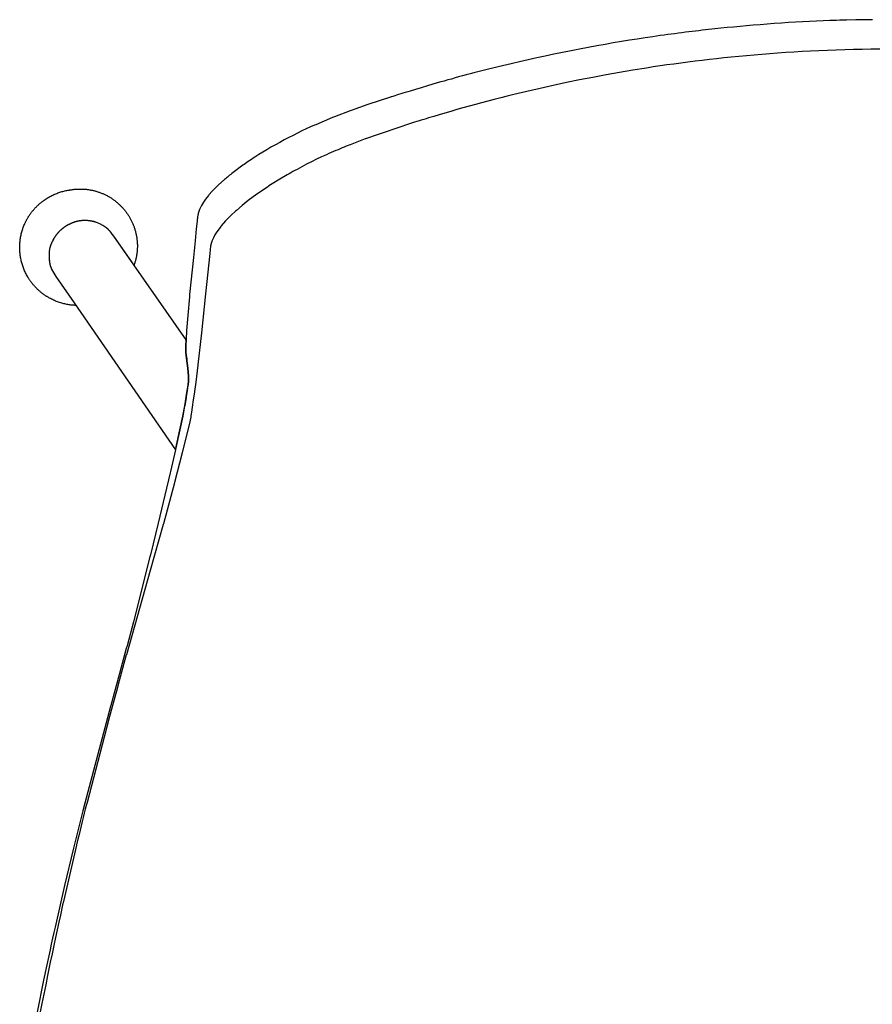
# Model space of a CAD drawing. Header units: metres. Extents: x -0.236 to 0.236, y -0.247 to 0.247.
# Tile 2 of 3: x -0.221 to -0.004, y -0.004 to 0.247. Entities that reach past the tile are written whole.
import ezdxf

# ---------------------------------------------------------------- set-up
doc = ezdxf.new("R2010")
doc.units = ezdxf.units.M
doc.header["$MEASUREMENT"] = 0
doc.layers.get('0').update_dxf_attribs({"true_color": 0x000000})

# ---------------------------------------------------------------- blocks, each defined once
blk = doc.blocks.new('73130027-b527-4be1-b67b-040a255211cd')
for p, q in [((-0.19201, 0.18426), (-0.19711, 0.19159)), ((-0.20726, 0.17467), (-0.2068, 0.17401))]:
    blk.add_line(p, q)
for points in [[(-0.00434, 0.24662, 0), (-0.00571, 0.24661, 0), (-0.00714, 0.24658, 0), (-0.00863, 0.24656, 0), (-0.01099, 0.24651, 0), (-0.01264, 0.24647, 0), (-0.01348, 0.24645, 0), (-0.01518, 0.2464, 0), (-0.01689, 0.24633, 0), (-0.01862, 0.24626, 0), (-0.02037, 0.24618, 0), (-0.02213, 0.24609, 0), (-0.02391, 0.24599, 0), (-0.02571, 0.24588, 0), (-0.02752, 0.24575, 0), (-0.02935, 0.24562, 0), (-0.03115, 0.24549, 0), (-0.03292, 0.24535, 0), (-0.03466, 0.2452, 0), (-0.03636, 0.24506, 0), (-0.03804, 0.24491, 0), (-0.03968, 0.24476, 0), (-0.0413, 0.24461, 0), (-0.04288, 0.24445, 0), (-0.04444, 0.24429, 0), (-0.04522, 0.2442, 0), (-0.04602, 0.24411, 0), (-0.04683, 0.24402, 0), (-0.04765, 0.24393, 0), (-0.04848, 0.24383, 0), (-0.04932, 0.24373, 0), (-0.05017, 0.24363, 0), (-0.05103, 0.24352, 0), (-0.0519, 0.24342, 0), (-0.05279, 0.2433, 0), (-0.05368, 0.24319, 0), (-0.05458, 0.24307, 0), (-0.05549, 0.24295, 0), (-0.05642, 0.24283, 0), (-0.05735, 0.2427, 0), (-0.0583, 0.24257, 0), (-0.05925, 0.24244, 0), (-0.06021, 0.2423, 0), (-0.06216, 0.24202, 0), (-0.06414, 0.24171, 0), (-0.06615, 0.2414, 0), (-0.06818, 0.24107, 0), (-0.07025, 0.24072, 0), (-0.07234, 0.24035, 0), (-0.07446, 0.23997, 0), (-0.07661, 0.23958, 0), (-0.07879, 0.23917, 0), (-0.08097, 0.23874, 0), (-0.08315, 0.2383, 0), (-0.08533, 0.23786, 0), (-0.08751, 0.23739, 0), (-0.08969, 0.23692, 0), (-0.09187, 0.23644, 0), (-0.09405, 0.23594, 0), (-0.09622, 0.23543, 0), (-0.0984, 0.23491, 0), (-0.09947, 0.23465, 0), (-0.10053, 0.23439, 0), (-0.10158, 0.23413, 0), (-0.10262, 0.23387, 0), (-0.10364, 0.23361, 0), (-0.10465, 0.23335, 0), (-0.10565, 0.23309, 0), (-0.10664, 0.23284, 0), (-0.10761, 0.23258, 0), (-0.10858, 0.23232, 0), (-0.10953, 0.23207, 0), (-0.11046, 0.23181, 0), (-0.11139, 0.23155, 0), (-0.1123, 0.2313, 0), (-0.11321, 0.23104, 0), (-0.1141, 0.23079, 0), (-0.11497, 0.23054, 0), (-0.11748, 0.2298, 0), (-0.11903, 0.22934, 0), (-0.12049, 0.22891, 0), (-0.12184, 0.2285, 0), (-0.12248, 0.22831, 0), (-0.12309, 0.22812, 0), (-0.12368, 0.22794, 0), (-0.12424, 0.22777, 0), (-0.12478, 0.2276, 0), (-0.12529, 0.22744, 0), (-0.12578, 0.22728, 0), (-0.12625, 0.22713, 0), (-0.12669, 0.22699, 0), (-0.12679, 0.22696, 0), (-0.12684, 0.22694, 0), (-0.13257, 0.22506, 0), (-0.13681, 0.22356, 0), (-0.13706, 0.22347, 0), (-0.14108, 0.22194, 0), (-0.14158, 0.22174, 0), (-0.14586, 0.21994, 0), (-0.14612, 0.21983, 0), (-0.14718, 0.21936, 0), (-0.14827, 0.21886, 0), (-0.14936, 0.21834, 0), (-0.15047, 0.2178, 0), (-0.15159, 0.21723, 0), (-0.15272, 0.21665, 0), (-0.15385, 0.21606, 0), (-0.15498, 0.21545, 0), (-0.15611, 0.21483, 0), (-0.15722, 0.2142, 0), (-0.15829, 0.21358, 0), (-0.15933, 0.21295, 0), (-0.16034, 0.21232, 0), (-0.16083, 0.212, 0), (-0.1613, 0.2117, 0), (-0.16175, 0.2114, 0), (-0.16219, 0.21111, 0), (-0.1626, 0.21084, 0), (-0.163, 0.21057, 0), (-0.16337, 0.21032, 0), (-0.16373, 0.21007, 0), (-0.16407, 0.20984, 0), (-0.16439, 0.20961, 0), (-0.16685, 0.20778, 0), (-0.16715, 0.20755, 0), (-0.16745, 0.20731, 0), (-0.16774, 0.20708, 0), (-0.16802, 0.20686, 0), (-0.16829, 0.20664, 0), (-0.16855, 0.20642, 0), (-0.1688, 0.20621, 0), (-0.16905, 0.206, 0), (-0.16928, 0.20579, 0), (-0.16939, 0.20569, 0), (-0.1695, 0.2056, 0), (-0.17089, 0.2043, 0), (-0.17106, 0.20414, 0), (-0.17214, 0.20303, 0), (-0.17299, 0.20207, 0), (-0.17309, 0.20196, 0), (-0.17382, 0.20103, 0), (-0.17436, 0.20025, 0), (-0.17489, 0.19936, 0), (-0.17535, 0.19838, 0), (-0.17545, 0.19813, 0), (-0.17555, 0.19788, 0), (-0.17563, 0.19764, 0), (-0.17569, 0.1974, 0), (-0.17575, 0.19717, 0), (-0.1758, 0.19696, 0), (-0.17583, 0.19677, 0), (-0.17587, 0.1966, 0), (-0.17589, 0.19645, 0), (-0.1759, 0.19638, 0), (-0.17591, 0.19629, 0), (-0.17593, 0.19608, 0), (-0.17595, 0.19586, 0), (-0.17598, 0.19563, 0), (-0.176, 0.19538, 0), (-0.1762, 0.19343, 0), (-0.17652, 0.1904, 0), (-0.17695, 0.18616, 0), (-0.17789, 0.17675, 0), (-0.17795, 0.17618, 0), (-0.17839, 0.17148, 0), (-0.17868, 0.16764, 0), (-0.17869, 0.16758, 0), (-0.1788, 0.16547, 0), (-0.1788, 0.16542, 0), (-0.17885, 0.16377, 0), (-0.17885, 0.16368, 0), (-0.17883, 0.16221, 0), (-0.17883, 0.16218, 0), (-0.17877, 0.1613, 0), (-0.17877, 0.16125, 0), (-0.17872, 0.16092, 0), (-0.17863, 0.16033, 0), (-0.17858, 0.15997, 0), (-0.17857, 0.15993, 0), (-0.17843, 0.15877, 0), (-0.17842, 0.1587, 0), (-0.17827, 0.15713, 0), (-0.17826, 0.15704, 0), (-0.17818, 0.1561, 0), (-0.17818, 0.15605, 0), (-0.17817, 0.15559, 0), (-0.17817, 0.15557, 0), (-0.17819, 0.15485, 0), (-0.1783, 0.15376, 0), (-0.17831, 0.15369, 0), (-0.17848, 0.15241, 0), (-0.1785, 0.15231, 0), (-0.17875, 0.15073, 0), (-0.17877, 0.15061, 0), (-0.17915, 0.14852, 0), (-0.17917, 0.14838, 0), (-0.17965, 0.14593, 0), (-0.17965, 0.14589, 0), (-0.18038, 0.14237, 0), (-0.18145, 0.13742, 0), (-0.18148, 0.13728, 0), (-0.18273, 0.13181, 0), (-0.1828, 0.13149, 0), (-0.18416, 0.12574, 0), (-0.18588, 0.11865, 0), (-0.18786, 0.11062, 0), (-0.18798, 0.11015, 0), (-0.19001, 0.1021, 0), (-0.19013, 0.10163, 0), (-0.19218, 0.09363, 0), (-0.1938, 0.08751, 0), (-0.194, 0.08678, 0), (-0.19573, 0.08044, 0), (-0.19792, 0.07234, 0), (-0.19798, 0.0721, 0), (-0.20452, 0.04749, 0), (-0.20503, 0.04554, 0), (-0.20741, 0.03609, 0), (-0.20969, 0.02654, 0), (-0.21208, 0.01601, 0), (-0.2124, 0.0146, 0), (-0.21272, 0.01316, 0), (-0.21304, 0.0117, 0), (-0.21336, 0.01022, 0), (-0.21368, 0.00872, 0), (-0.21401, 0.00719, 0), (-0.21433, 0.00565, 0), (-0.21466, 0.00408, 0), (-0.21499, 0.00249, 0), (-0.21825, -0.01378, 0)], [(-0.0025, 0.23912, 0), (-0.00476, 0.2391, 0), (-0.007, 0.23907, 0), (-0.00923, 0.23902, 0), (-0.01144, 0.23897, 0), (-0.01363, 0.2389, 0), (-0.01581, 0.23882, 0), (-0.01797, 0.23873, 0), (-0.02011, 0.23863, 0), (-0.02223, 0.23851, 0), (-0.02434, 0.23838, 0), (-0.02642, 0.23825, 0), (-0.02847, 0.23811, 0), (-0.0305, 0.23796, 0), (-0.0325, 0.2378, 0), (-0.03448, 0.23764, 0), (-0.03643, 0.23747, 0), (-0.03835, 0.23729, 0), (-0.04026, 0.2371, 0), (-0.04213, 0.23691, 0), (-0.04398, 0.23671, 0), (-0.04583, 0.2365, 0), (-0.04765, 0.23628, 0), (-0.04947, 0.23606, 0), (-0.05127, 0.23583, 0), (-0.05306, 0.2356, 0), (-0.05483, 0.23536, 0), (-0.0566, 0.23511, 0), (-0.05835, 0.23486, 0), (-0.06009, 0.2346, 0), (-0.06181, 0.23433, 0), (-0.06525, 0.23378, 0), (-0.06867, 0.2332, 0), (-0.07207, 0.2326, 0), (-0.07545, 0.23197, 0), (-0.07881, 0.23131, 0), (-0.08216, 0.23062, 0), (-0.08551, 0.22991, 0), (-0.08886, 0.22916, 0), (-0.0922, 0.22839, 0), (-0.09554, 0.22758, 0), (-0.0972, 0.22717, 0), (-0.09884, 0.22676, 0), (-0.10048, 0.22634, 0), (-0.10209, 0.22592, 0), (-0.1037, 0.2255, 0), (-0.10529, 0.22507, 0), (-0.10687, 0.22463, 0), (-0.10844, 0.2242, 0), (-0.10999, 0.22376, 0), (-0.11153, 0.22331, 0), (-0.11303, 0.22287, 0), (-0.11448, 0.22245, 0), (-0.11585, 0.22204, 0), (-0.11717, 0.22164, 0), (-0.1178, 0.22145, 0), (-0.11842, 0.22126, 0), (-0.11902, 0.22108, 0), (-0.1196, 0.2209, 0), (-0.12017, 0.22072, 0), (-0.12073, 0.22054, 0), (-0.12127, 0.22037, 0), (-0.12179, 0.22021, 0), (-0.1223, 0.22005, 0), (-0.12279, 0.21989, 0), (-0.12326, 0.21973, 0), (-0.12372, 0.21958, 0), (-0.12394, 0.21951, 0), (-0.12997, 0.21748, 0), (-0.13, 0.21747, 0), (-0.13317, 0.21634, 0), (-0.13326, 0.21631, 0), (-0.13709, 0.21486, 0), (-0.13719, 0.21481, 0), (-0.13764, 0.21464, 0), (-0.13811, 0.21445, 0), (-0.13859, 0.21425, 0), (-0.1391, 0.21404, 0), (-0.13962, 0.21382, 0), (-0.14016, 0.21359, 0), (-0.14072, 0.21335, 0), (-0.1413, 0.21311, 0), (-0.1419, 0.21285, 0), (-0.14252, 0.21258, 0), (-0.14314, 0.2123, 0), (-0.14439, 0.21173, 0), (-0.14565, 0.21114, 0), (-0.1469, 0.21052, 0), (-0.14816, 0.20988, 0), (-0.14879, 0.20955, 0), (-0.14941, 0.20922, 0), (-0.15001, 0.2089, 0), (-0.15058, 0.20859, 0), (-0.15113, 0.20829, 0), (-0.15166, 0.208, 0), (-0.15216, 0.20772, 0), (-0.15263, 0.20745, 0), (-0.15309, 0.2072, 0), (-0.15352, 0.20695, 0), (-0.15392, 0.20671, 0), (-0.15411, 0.2066, 0), (-0.15773, 0.20436, 0), (-0.15788, 0.20425, 0), (-0.16081, 0.20226, 0), (-0.163, 0.20064, 0), (-0.16456, 0.19939, 0), (-0.166, 0.19817, 0), (-0.16627, 0.19792, 0), (-0.16731, 0.19696, 0), (-0.16783, 0.19644, 0), (-0.16861, 0.19565, 0), (-0.16874, 0.19552, 0), (-0.16988, 0.1942, 0), (-0.17, 0.19406, 0), (-0.17092, 0.1928, 0), (-0.17098, 0.19271, 0), (-0.17146, 0.19194, 0), (-0.1715, 0.19187, 0), (-0.17182, 0.19125, 0), (-0.17184, 0.19121, 0), (-0.17222, 0.19032, 0), (-0.17226, 0.19022, 0), (-0.17234, 0.18999, 0), (-0.17247, 0.18952, 0), (-0.17253, 0.18928, 0), (-0.17257, 0.18905, 0), (-0.17269, 0.18818, 0), (-0.17279, 0.18719, 0), (-0.17384, 0.17698, 0), (-0.17489, 0.16705, 0), (-0.17581, 0.15889, 0), (-0.17581, 0.15886, 0), (-0.17634, 0.15451, 0), (-0.17634, 0.15448, 0), (-0.17658, 0.15273, 0), (-0.17658, 0.15271, 0), (-0.17677, 0.15148, 0), (-0.17677, 0.15146, 0), (-0.17698, 0.14997, 0), (-0.17721, 0.14816, 0), (-0.17738, 0.14691, 0), (-0.17756, 0.14592, 0), (-0.17761, 0.14568, 0), (-0.17762, 0.14561, 0), (-0.17804, 0.14368, 0), (-0.17805, 0.14363, 0), (-0.17865, 0.14107, 0), (-0.17866, 0.14103, 0), (-0.17977, 0.13654, 0), (-0.17978, 0.1365, 0), (-0.18174, 0.12896, 0), (-0.18176, 0.12891, 0), (-0.18457, 0.1185, 0), (-0.18461, 0.11836, 0), (-0.18788, 0.10662, 0), (-0.19397, 0.08523, 0), (-0.19398, 0.08519, 0), (-0.19615, 0.07731, 0), (-0.19626, 0.07691, 0), (-0.19849, 0.0686, 0), (-0.19851, 0.06851, 0), (-0.20396, 0.04769, 0), (-0.20415, 0.04695, 0), (-0.20441, 0.04595, 0), (-0.20467, 0.04493, 0), (-0.20493, 0.04388, 0), (-0.20519, 0.04282, 0), (-0.20546, 0.04174, 0), (-0.20573, 0.04063, 0), (-0.206, 0.03951, 0), (-0.20628, 0.03837, 0), (-0.20663, 0.03691, 0), (-0.20664, 0.03684, 0), (-0.20997, 0.02247, 0), (-0.21016, 0.02164, 0), (-0.21035, 0.02079, 0), (-0.21054, 0.01992, 0), (-0.21074, 0.01904, 0), (-0.21114, 0.01722, 0), (-0.21155, 0.01533, 0), (-0.21197, 0.01337, 0), (-0.2124, 0.01134, 0), (-0.21284, 0.00924, 0), (-0.21329, 0.00707, 0), (-0.21399, 0.00368, 0), (-0.21447, 0.00134, 0), (-0.21542, -0.0034, 0), (-0.21635, -0.00815, 0)], [(-0.2068, 0.174, 0), (-0.20681, 0.174, 0), (-0.20682, 0.17401, 0), (-0.20688, 0.17401, 0), (-0.20701, 0.17401, 0), (-0.20727, 0.17403, 0), (-0.20752, 0.17405, 0), (-0.20778, 0.17407, 0), (-0.20804, 0.1741, 0), (-0.2083, 0.17413, 0), (-0.20856, 0.17417, 0), (-0.20882, 0.17421, 0), (-0.20908, 0.17426, 0), (-0.20935, 0.17431, 0), (-0.20961, 0.17437, 0), (-0.20987, 0.17443, 0), (-0.21014, 0.1745, 0), (-0.2104, 0.17457, 0), (-0.21066, 0.17465, 0), (-0.21092, 0.17473, 0), (-0.21119, 0.17482, 0), (-0.21145, 0.17492, 0), (-0.21171, 0.17502, 0), (-0.21197, 0.17512, 0), (-0.21223, 0.17523, 0), (-0.21249, 0.17535, 0), (-0.21274, 0.17547, 0), (-0.213, 0.17559, 0), (-0.21325, 0.17573, 0), (-0.2135, 0.17586, 0), (-0.21363, 0.17593, 0), (-0.21375, 0.176, 0), (-0.21387, 0.17608, 0), (-0.214, 0.17615, 0), (-0.21412, 0.17623, 0), (-0.21424, 0.1763, 0), (-0.21436, 0.17638, 0), (-0.21448, 0.17646, 0), (-0.2146, 0.17654, 0), (-0.21472, 0.17662, 0), (-0.21484, 0.17671, 0), (-0.21496, 0.17679, 0), (-0.21508, 0.17688, 0), (-0.21519, 0.17696, 0), (-0.21531, 0.17705, 0), (-0.21542, 0.17714, 0), (-0.21554, 0.17723, 0), (-0.21565, 0.17732, 0), (-0.21576, 0.17741, 0), (-0.21587, 0.17751, 0), (-0.21598, 0.1776, 0), (-0.21609, 0.1777, 0), (-0.2162, 0.17779, 0), (-0.21631, 0.17789, 0), (-0.21642, 0.17799, 0), (-0.21652, 0.17809, 0), (-0.21663, 0.17819, 0), (-0.21673, 0.17829, 0), (-0.21683, 0.1784, 0), (-0.21693, 0.1785, 0), (-0.21703, 0.17861, 0), (-0.21713, 0.17871, 0), (-0.21723, 0.17882, 0), (-0.21733, 0.17893, 0), (-0.21743, 0.17904, 0), (-0.21752, 0.17915, 0), (-0.21762, 0.17926, 0), (-0.21771, 0.17937, 0), (-0.2178, 0.17948, 0), (-0.21789, 0.17959, 0), (-0.21798, 0.17971, 0), (-0.21807, 0.17982, 0), (-0.21816, 0.17994, 0), (-0.21824, 0.18006, 0), (-0.21833, 0.18017, 0), (-0.21841, 0.18029, 0), (-0.21849, 0.18041, 0), (-0.21857, 0.18053, 0), (-0.21865, 0.18065, 0), (-0.21873, 0.18077, 0), (-0.21881, 0.18089, 0), (-0.21888, 0.18101, 0), (-0.21896, 0.18113, 0), (-0.21903, 0.18126, 0), (-0.21917, 0.18151, 0), (-0.21931, 0.18175, 0), (-0.21944, 0.18201, 0), (-0.21957, 0.18226, 0), (-0.21969, 0.18251, 0), (-0.21981, 0.18277, 0), (-0.21992, 0.18303, 0), (-0.22003, 0.18329, 0), (-0.22013, 0.18354, 0), (-0.22022, 0.1838, 0), (-0.22031, 0.18407, 0), (-0.2204, 0.18433, 0), (-0.22048, 0.18459, 0), (-0.22055, 0.18485, 0), (-0.22062, 0.18511, 0), (-0.22068, 0.18537, 0), (-0.22074, 0.18563, 0), (-0.2208, 0.18589, 0), (-0.22084, 0.18615, 0), (-0.22089, 0.18641, 0), (-0.22093, 0.18667, 0), (-0.22096, 0.18693, 0), (-0.22099, 0.18719, 0), (-0.22102, 0.18744, 0), (-0.22104, 0.1877, 0), (-0.22105, 0.18795, 0), (-0.22106, 0.1882, 0), (-0.22107, 0.18846, 0), (-0.22107, 0.18872, 0), (-0.22107, 0.18898, 0), (-0.22106, 0.18924, 0), (-0.22105, 0.1895, 0), (-0.22104, 0.18976, 0), (-0.22102, 0.19002, 0), (-0.22099, 0.19029, 0), (-0.22096, 0.19056, 0), (-0.22092, 0.19082, 0), (-0.22088, 0.19109, 0), (-0.22084, 0.19136, 0), (-0.22079, 0.19163, 0), (-0.22073, 0.1919, 0), (-0.22067, 0.19216, 0), (-0.2206, 0.19243, 0), (-0.22053, 0.1927, 0), (-0.22045, 0.19297, 0), (-0.22037, 0.19324, 0), (-0.22028, 0.1935, 0), (-0.22019, 0.19377, 0), (-0.22009, 0.19404, 0), (-0.21998, 0.1943, 0), (-0.21987, 0.19456, 0), (-0.21976, 0.19483, 0), (-0.2197, 0.19496, 0), (-0.21964, 0.19508, 0), (-0.21957, 0.19521, 0), (-0.21951, 0.19534, 0), (-0.21944, 0.19547, 0), (-0.21938, 0.1956, 0), (-0.21931, 0.19573, 0), (-0.21924, 0.19585, 0), (-0.21917, 0.19598, 0), (-0.2191, 0.1961, 0), (-0.21903, 0.19623, 0), (-0.21895, 0.19635, 0), (-0.21888, 0.19648, 0), (-0.2188, 0.1966, 0), (-0.21872, 0.19672, 0), (-0.21864, 0.19684, 0), (-0.21856, 0.19697, 0), (-0.21848, 0.19709, 0), (-0.2184, 0.1972, 0), (-0.21831, 0.19732, 0), (-0.21823, 0.19744, 0), (-0.21814, 0.19756, 0), (-0.21805, 0.19767, 0), (-0.21796, 0.19779, 0), (-0.21787, 0.1979, 0), (-0.21778, 0.19802, 0), (-0.21769, 0.19813, 0), (-0.2176, 0.19824, 0), (-0.2175, 0.19835, 0), (-0.21741, 0.19846, 0), (-0.21731, 0.19857, 0), (-0.21721, 0.19868, 0), (-0.21711, 0.19879, 0), (-0.21702, 0.19889, 0), (-0.21691, 0.199, 0), (-0.21681, 0.1991, 0), (-0.21671, 0.1992, 0), (-0.21661, 0.19931, 0), (-0.2165, 0.19941, 0), (-0.2164, 0.19951, 0), (-0.21629, 0.1996, 0), (-0.21618, 0.1997, 0), (-0.21607, 0.1998, 0), (-0.21597, 0.19989, 0), (-0.21586, 0.19999, 0), (-0.21574, 0.20008, 0), (-0.21563, 0.20017, 0), (-0.21552, 0.20026, 0), (-0.21541, 0.20035, 0), (-0.21529, 0.20044, 0), (-0.21518, 0.20052, 0), (-0.21506, 0.20061, 0), (-0.21495, 0.20069, 0), (-0.21483, 0.20078, 0), (-0.2146, 0.20094, 0), (-0.21436, 0.2011, 0), (-0.21412, 0.20125, 0), (-0.21388, 0.2014, 0), (-0.21363, 0.20154, 0), (-0.21339, 0.20168, 0), (-0.21314, 0.20181, 0), (-0.21289, 0.20194, 0), (-0.21264, 0.20206, 0), (-0.21239, 0.20217, 0), (-0.21214, 0.20228, 0), (-0.21189, 0.20239, 0), (-0.21163, 0.20249, 0), (-0.21138, 0.20259, 0), (-0.21112, 0.20268, 0), (-0.21087, 0.20276, 0), (-0.21061, 0.20284, 0), (-0.21036, 0.20292, 0), (-0.2101, 0.20299, 0), (-0.20985, 0.20305, 0), (-0.20959, 0.20311, 0), (-0.20934, 0.20317, 0), (-0.20909, 0.20322, 0), (-0.20883, 0.20326, 0), (-0.20858, 0.20331, 0), (-0.20846, 0.20332, 0), (-0.20842, 0.20333, 0), (-0.20841, 0.20333, 0), (-0.2084, 0.20333, 0), (-0.20831, 0.20335, 0), (-0.20813, 0.20338, 0), (-0.20794, 0.20341, 0), (-0.20776, 0.20344, 0), (-0.20757, 0.20347, 0), (-0.20739, 0.20349, 0), (-0.2072, 0.20351, 0), (-0.20701, 0.20353, 0), (-0.20682, 0.20355, 0), (-0.20664, 0.20356, 0), (-0.20645, 0.20357, 0), (-0.20625, 0.20358, 0), (-0.20606, 0.20359, 0), (-0.20587, 0.20359, 0), (-0.20568, 0.20359, 0), (-0.20549, 0.20359, 0), (-0.20529, 0.20358, 0), (-0.2051, 0.20358, 0), (-0.20491, 0.20357, 0), (-0.20471, 0.20356, 0), (-0.20452, 0.20354, 0), (-0.20432, 0.20353, 0), (-0.20413, 0.20351, 0), (-0.20394, 0.20348, 0), (-0.20374, 0.20346, 0), (-0.20355, 0.20343, 0), (-0.20335, 0.2034, 0), (-0.20316, 0.20337, 0), (-0.20297, 0.20333, 0), (-0.20277, 0.2033, 0), (-0.20258, 0.20326, 0), (-0.20239, 0.20321, 0), (-0.2022, 0.20317, 0), (-0.202, 0.20312, 0), (-0.20181, 0.20307, 0), (-0.20162, 0.20301, 0), (-0.20143, 0.20295, 0), (-0.20124, 0.2029, 0), (-0.20106, 0.20283, 0), (-0.20087, 0.20277, 0), (-0.20068, 0.2027, 0), (-0.2005, 0.20263, 0), (-0.20031, 0.20256, 0), (-0.20013, 0.20249, 0), (-0.19995, 0.20241, 0), (-0.19977, 0.20233, 0), (-0.19959, 0.20225, 0), (-0.19941, 0.20216, 0), (-0.19923, 0.20208, 0), (-0.19906, 0.20199, 0), (-0.19888, 0.2019, 0), (-0.19871, 0.20181, 0), (-0.19854, 0.20171, 0), (-0.19837, 0.20161, 0), (-0.1982, 0.20151, 0), (-0.19803, 0.20141, 0), (-0.19787, 0.20131, 0), (-0.1977, 0.2012, 0), (-0.19754, 0.20109, 0), (-0.19738, 0.20098, 0), (-0.19722, 0.20087, 0), (-0.19706, 0.20076, 0), (-0.19691, 0.20064, 0), (-0.19676, 0.20052, 0), (-0.19661, 0.2004, 0), (-0.19646, 0.20028, 0), (-0.19631, 0.20016, 0), (-0.19616, 0.20003, 0), (-0.19602, 0.19991, 0), (-0.19588, 0.19978, 0), (-0.19574, 0.19965, 0), (-0.1956, 0.19952, 0), (-0.19547, 0.19939, 0), (-0.19534, 0.19926, 0), (-0.19521, 0.19912, 0), (-0.19508, 0.19899, 0), (-0.19495, 0.19885, 0), (-0.19483, 0.19871, 0), (-0.19471, 0.19857, 0), (-0.19459, 0.19843, 0), (-0.19447, 0.19829, 0), (-0.19435, 0.19815, 0), (-0.19423, 0.198, 0), (-0.19412, 0.19785, 0), (-0.19401, 0.1977, 0), (-0.1939, 0.19755, 0), (-0.19379, 0.19739, 0), (-0.19368, 0.19724, 0), (-0.19358, 0.19708, 0), (-0.19347, 0.19692, 0), (-0.19337, 0.19676, 0), (-0.19327, 0.1966, 0), (-0.19317, 0.19643, 0), (-0.19308, 0.19627, 0), (-0.19298, 0.1961, 0), (-0.19289, 0.19593, 0), (-0.1928, 0.19576, 0), (-0.19271, 0.19558, 0), (-0.19263, 0.19541, 0), (-0.19254, 0.19523, 0), (-0.19246, 0.19506, 0), (-0.19238, 0.19488, 0), (-0.1923, 0.1947, 0), (-0.19223, 0.19452, 0), (-0.19216, 0.19434, 0), (-0.19209, 0.19415, 0), (-0.19202, 0.19397, 0), (-0.19196, 0.19378, 0), (-0.19189, 0.1936, 0), (-0.19183, 0.19341, 0), (-0.19178, 0.19322, 0), (-0.19172, 0.19303, 0), (-0.19167, 0.19284, 0), (-0.19162, 0.19265, 0), (-0.19157, 0.19246, 0), (-0.19153, 0.19226, 0), (-0.19149, 0.19207, 0), (-0.19145, 0.19188, 0), (-0.19141, 0.19168, 0), (-0.19138, 0.19149, 0), (-0.19135, 0.19129, 0), (-0.19132, 0.1911, 0), (-0.19129, 0.1909, 0), (-0.19127, 0.1907, 0), (-0.19125, 0.19051, 0), (-0.19123, 0.19031, 0), (-0.19121, 0.19012, 0), (-0.1912, 0.18992, 0), (-0.19119, 0.18972, 0), (-0.19118, 0.18953, 0), (-0.19118, 0.18933, 0), (-0.19118, 0.18913, 0), (-0.19118, 0.18894, 0), (-0.19118, 0.18874, 0), (-0.19119, 0.18855, 0), (-0.1912, 0.18835, 0), (-0.19121, 0.18816, 0), (-0.19122, 0.18796, 0), (-0.19124, 0.18777, 0), (-0.19126, 0.18758, 0), (-0.19128, 0.18738, 0), (-0.1913, 0.18719, 0), (-0.19133, 0.187, 0), (-0.19136, 0.18681, 0), (-0.19139, 0.18662, 0), (-0.19143, 0.18643, 0), (-0.19146, 0.18625, 0), (-0.1915, 0.18606, 0), (-0.19154, 0.18588, 0), (-0.19159, 0.18569, 0), (-0.19163, 0.18551, 0), (-0.19168, 0.18533, 0), (-0.19173, 0.18514, 0), (-0.19178, 0.18496, 0), (-0.19184, 0.18479, 0), (-0.19189, 0.18461, 0), (-0.19195, 0.18443, 0), (-0.19201, 0.18426, 0)], [(-0.19711, 0.19159, 0), (-0.19782, 0.19248, 0), (-0.19782, 0.19249, 0), (-0.19783, 0.19249, 0), (-0.19784, 0.1925, 0), (-0.19792, 0.1926, 0), (-0.198, 0.1927, 0), (-0.19808, 0.19279, 0), (-0.19816, 0.19288, 0), (-0.19823, 0.19296, 0), (-0.19831, 0.19305, 0), (-0.19839, 0.19313, 0), (-0.19847, 0.19321, 0), (-0.19855, 0.19328, 0), (-0.19863, 0.19336, 0), (-0.19871, 0.19343, 0), (-0.19879, 0.19349, 0), (-0.19887, 0.19356, 0), (-0.1989, 0.19359, 0), (-0.19892, 0.19361, 0), (-0.19994, 0.19433, 0), (-0.19997, 0.19435, 0), (-0.20074, 0.19477, 0), (-0.20075, 0.19477, 0), (-0.20112, 0.19493, 0), (-0.20113, 0.19493, 0), (-0.20171, 0.19515, 0), (-0.20172, 0.19515, 0), (-0.20173, 0.19515, 0), (-0.20175, 0.19516, 0), (-0.2018, 0.19517, 0), (-0.2019, 0.1952, 0), (-0.20209, 0.19526, 0), (-0.20228, 0.19531, 0), (-0.20248, 0.19536, 0), (-0.20268, 0.1954, 0), (-0.20288, 0.19544, 0), (-0.20309, 0.19547, 0), (-0.20329, 0.1955, 0), (-0.2035, 0.19552, 0), (-0.20371, 0.19554, 0), (-0.20392, 0.19556, 0), (-0.20414, 0.19557, 0), (-0.20435, 0.19558, 0), (-0.20457, 0.19558, 0), (-0.20468, 0.19558, 0), (-0.20479, 0.19557, 0), (-0.2049, 0.19557, 0), (-0.205, 0.19557, 0), (-0.20511, 0.19556, 0), (-0.20522, 0.19556, 0), (-0.20532, 0.19555, 0), (-0.20542, 0.19554, 0), (-0.20553, 0.19553, 0), (-0.20563, 0.19552, 0), (-0.20573, 0.19551, 0), (-0.20583, 0.19549, 0), (-0.20593, 0.19548, 0), (-0.20602, 0.19546, 0), (-0.20612, 0.19544, 0), (-0.20622, 0.19543, 0), (-0.20631, 0.19541, 0), (-0.20641, 0.19539, 0), (-0.2065, 0.19536, 0), (-0.2066, 0.19534, 0), (-0.20669, 0.19532, 0), (-0.20678, 0.19529, 0), (-0.20687, 0.19527, 0), (-0.20696, 0.19524, 0), (-0.20705, 0.19521, 0), (-0.20714, 0.19518, 0), (-0.20731, 0.19512, 0), (-0.20748, 0.19505, 0), (-0.20764, 0.19499, 0), (-0.2078, 0.19492, 0), (-0.20796, 0.19486, 0), (-0.20811, 0.19479, 0), (-0.20826, 0.19473, 0), (-0.2084, 0.19466, 0), (-0.20854, 0.19459, 0), (-0.20868, 0.19453, 0), (-0.20881, 0.19446, 0), (-0.20893, 0.19439, 0), (-0.20905, 0.19432, 0), (-0.20917, 0.19426, 0), (-0.20928, 0.19419, 0), (-0.20939, 0.19412, 0), (-0.20951, 0.19405, 0), (-0.20961, 0.19397, 0), (-0.20972, 0.1939, 0), (-0.20983, 0.19382, 0), (-0.20994, 0.19374, 0), (-0.21004, 0.19366, 0), (-0.21015, 0.19358, 0), (-0.21025, 0.1935, 0), (-0.21035, 0.19341, 0), (-0.21046, 0.19333, 0), (-0.21056, 0.19324, 0), (-0.21066, 0.19315, 0), (-0.21075, 0.19306, 0), (-0.21085, 0.19297, 0), (-0.21095, 0.19287, 0), (-0.21104, 0.19278, 0), (-0.21113, 0.19268, 0), (-0.21123, 0.19258, 0), (-0.21132, 0.19249, 0), (-0.2114, 0.19239, 0), (-0.21149, 0.19229, 0), (-0.21158, 0.19218, 0), (-0.21166, 0.19208, 0), (-0.21174, 0.19197, 0), (-0.21182, 0.19187, 0), (-0.2119, 0.19176, 0), (-0.21198, 0.19165, 0), (-0.21206, 0.19154, 0), (-0.21214, 0.19142, 0), (-0.21222, 0.19129, 0), (-0.21229, 0.19116, 0), (-0.21237, 0.19103, 0), (-0.21245, 0.19089, 0), (-0.21253, 0.19075, 0), (-0.21261, 0.1906, 0), (-0.21269, 0.19045, 0), (-0.21277, 0.19029, 0), (-0.21285, 0.19013, 0), (-0.21292, 0.18996, 0), (-0.213, 0.18979, 0), (-0.21308, 0.18962, 0), (-0.21315, 0.18944, 0), (-0.21322, 0.18927, 0), (-0.21328, 0.18909, 0), (-0.21333, 0.18892, 0), (-0.21338, 0.18874, 0), (-0.21343, 0.18856, 0), (-0.21347, 0.18838, 0), (-0.2135, 0.18821, 0), (-0.21353, 0.18803, 0), (-0.21356, 0.18785, 0), (-0.21358, 0.18767, 0), (-0.21359, 0.18749, 0), (-0.2136, 0.18731, 0), (-0.21361, 0.18713, 0), (-0.21361, 0.18695, 0), (-0.21361, 0.18677, 0), (-0.21361, 0.1866, 0), (-0.21361, 0.18643, 0), (-0.2136, 0.18626, 0), (-0.2136, 0.18609, 0), (-0.21359, 0.18593, 0), (-0.21358, 0.18576, 0), (-0.21356, 0.1856, 0), (-0.21355, 0.18544, 0), (-0.21353, 0.18528, 0), (-0.21351, 0.18513, 0), (-0.21349, 0.18498, 0), (-0.21346, 0.18483, 0), (-0.21344, 0.18468, 0), (-0.21341, 0.18454, 0), (-0.21338, 0.1844, 0), (-0.21334, 0.18426, 0), (-0.21331, 0.18413, 0), (-0.21327, 0.18399, 0), (-0.21323, 0.18387, 0), (-0.21319, 0.18374, 0), (-0.21314, 0.18362, 0), (-0.21309, 0.18351, 0), (-0.21304, 0.18339, 0), (-0.21299, 0.18328, 0), (-0.21296, 0.18323, 0), (-0.21296, 0.18322, 0), (-0.21296, 0.18321, 0), (-0.21244, 0.18224, 0), (-0.21242, 0.18221, 0), (-0.21189, 0.18135, 0), (-0.21189, 0.18134, 0)], [(-0.20171, 0.19515, 0), (-0.20171, 0.19515, 0), (-0.20173, 0.19515, 0), (-0.20186, 0.19519, 0), (-0.202, 0.19523, 0), (-0.20214, 0.19527, 0), (-0.20227, 0.19531, 0), (-0.20241, 0.19534, 0), (-0.20255, 0.19537, 0), (-0.20269, 0.1954, 0), (-0.20283, 0.19543, 0), (-0.20298, 0.19545, 0), (-0.20312, 0.19547, 0), (-0.20326, 0.19549, 0), (-0.20341, 0.19551, 0), (-0.20356, 0.19553, 0), (-0.20371, 0.19554, 0), (-0.20385, 0.19555, 0), (-0.204, 0.19556, 0), (-0.20416, 0.19557, 0), (-0.20431, 0.19557, 0), (-0.20446, 0.19558, 0), (-0.20461, 0.19558, 0), (-0.20477, 0.19558, 0), (-0.20492, 0.19557, 0), (-0.20507, 0.19556, 0), (-0.20522, 0.19556, 0), (-0.20536, 0.19554, 0), (-0.20551, 0.19553, 0), (-0.20565, 0.19552, 0), (-0.20579, 0.1955, 0), (-0.20593, 0.19548, 0), (-0.20607, 0.19545, 0), (-0.2062, 0.19543, 0), (-0.20634, 0.1954, 0), (-0.20647, 0.19537, 0), (-0.2066, 0.19534, 0), (-0.20673, 0.19531, 0), (-0.20686, 0.19527, 0), (-0.20698, 0.19523, 0), (-0.20711, 0.19519, 0), (-0.20723, 0.19515, 0), (-0.20735, 0.1951, 0), (-0.20747, 0.19506, 0), (-0.20759, 0.19501, 0), (-0.2077, 0.19497, 0), (-0.20781, 0.19492, 0), (-0.20792, 0.19487, 0), (-0.20803, 0.19483, 0), (-0.20814, 0.19478, 0), (-0.20824, 0.19474, 0), (-0.20834, 0.19469, 0), (-0.20844, 0.19464, 0), (-0.20854, 0.1946, 0), (-0.20863, 0.19455, 0), (-0.20873, 0.1945, 0), (-0.20882, 0.19445, 0), (-0.20891, 0.19441, 0), (-0.20899, 0.19436, 0), (-0.20908, 0.19431, 0), (-0.20916, 0.19426, 0), (-0.20932, 0.19417, 0), (-0.20947, 0.19407, 0), (-0.20963, 0.19396, 0), (-0.20978, 0.19386, 0), (-0.20993, 0.19375, 0), (-0.21008, 0.19364, 0), (-0.21022, 0.19352, 0), (-0.21037, 0.1934, 0), (-0.21051, 0.19328, 0), (-0.21065, 0.19316, 0), (-0.21079, 0.19303, 0), (-0.21092, 0.1929, 0), (-0.21106, 0.19276, 0), (-0.21119, 0.19263, 0), (-0.21131, 0.19249, 0), (-0.21144, 0.19235, 0), (-0.21156, 0.1922, 0), (-0.21168, 0.19206, 0), (-0.21179, 0.19191, 0), (-0.2119, 0.19176, 0), (-0.21196, 0.19168, 0), (-0.21201, 0.1916, 0), (-0.21207, 0.19152, 0), (-0.21212, 0.19144, 0), (-0.21218, 0.19135, 0), (-0.21223, 0.19127, 0), (-0.21229, 0.19117, 0), (-0.21234, 0.19108, 0), (-0.2124, 0.19099, 0), (-0.21245, 0.19089, 0), (-0.21251, 0.19079, 0), (-0.21256, 0.19069, 0), (-0.21262, 0.19058, 0), (-0.21267, 0.19047, 0), (-0.21273, 0.19036, 0), (-0.21279, 0.19025, 0), (-0.21284, 0.19014, 0), (-0.2129, 0.19002, 0), (-0.21295, 0.1899, 0), (-0.21301, 0.18978, 0), (-0.21306, 0.18966, 0), (-0.21311, 0.18954, 0), (-0.21316, 0.18941, 0), (-0.21321, 0.18929, 0), (-0.21325, 0.18917, 0), (-0.21329, 0.18904, 0), (-0.21333, 0.18892, 0), (-0.21337, 0.1888, 0), (-0.2134, 0.18867, 0), (-0.21343, 0.18855, 0), (-0.21346, 0.18842, 0), (-0.21349, 0.1883, 0), (-0.21351, 0.18817, 0), (-0.21353, 0.18805, 0), (-0.21355, 0.18792, 0), (-0.21356, 0.18779, 0), (-0.21358, 0.18767, 0), (-0.21359, 0.18754, 0), (-0.2136, 0.18741, 0), (-0.2136, 0.18729, 0), (-0.21361, 0.18716, 0), (-0.21361, 0.18703, 0), (-0.21361, 0.18691, 0), (-0.21361, 0.18679, 0), (-0.21361, 0.18666, 0), (-0.21361, 0.18654, 0), (-0.21361, 0.18642, 0), (-0.21361, 0.1863, 0), (-0.2136, 0.18619, 0), (-0.2136, 0.18607, 0), (-0.21359, 0.18595, 0), (-0.21358, 0.18584, 0), (-0.21357, 0.18572, 0), (-0.21356, 0.18561, 0), (-0.21355, 0.1855, 0), (-0.21354, 0.18539, 0), (-0.21353, 0.18528, 0), (-0.21351, 0.18517, 0), (-0.2135, 0.18506, 0), (-0.21348, 0.18495, 0), (-0.21347, 0.18485, 0), (-0.21345, 0.18474, 0), (-0.21343, 0.18464, 0), (-0.21341, 0.18454, 0), (-0.21339, 0.18444, 0), (-0.21336, 0.18434, 0), (-0.21334, 0.18425, 0), (-0.21332, 0.18415, 0), (-0.21329, 0.18406, 0), (-0.21326, 0.18397, 0), (-0.21323, 0.18388, 0), (-0.2132, 0.18379, 0), (-0.21317, 0.18371, 0), (-0.21314, 0.18362, 0), (-0.21311, 0.18354, 0), (-0.21307, 0.18346, 0), (-0.21304, 0.18338, 0), (-0.213, 0.1833, 0), (-0.21296, 0.18322, 0), (-0.21296, 0.18322, 0), (-0.21242, 0.18221, 0), (-0.21241, 0.1822, 0), (-0.21189, 0.18134, 0), (-0.21189, 0.18134, 0), (-0.21189, 0.18134, 0), (-0.20726, 0.17468, 0)], [(-0.19712, 0.19159, 0), (-0.19782, 0.19249, 0), (-0.19783, 0.1925, 0), (-0.19786, 0.19253, 0), (-0.19797, 0.19266, 0), (-0.19808, 0.19279, 0), (-0.19819, 0.19292, 0), (-0.19831, 0.19304, 0), (-0.19842, 0.19315, 0), (-0.19853, 0.19326, 0), (-0.19864, 0.19336, 0), (-0.19875, 0.19346, 0), (-0.19886, 0.19355, 0), (-0.19891, 0.1936, 0), (-0.19897, 0.19364, 0), (-0.19994, 0.19433, 0), (-0.19995, 0.19434, 0), (-0.20073, 0.19476, 0), (-0.20075, 0.19477, 0), (-0.20112, 0.19493, 0), (-0.20113, 0.19493, 0), (-0.20171, 0.19514, 0)], [(-0.21189, 0.18134, 0), (-0.21189, 0.18134, 0), (-0.20726, 0.17468, 0), (-0.18147, 0.13733, 0), (-0.18038, 0.14236, 0), (-0.17965, 0.1459, 0), (-0.17965, 0.1459, 0), (-0.17915, 0.14849, 0), (-0.17876, 0.15071, 0), (-0.17875, 0.15074, 0), (-0.17849, 0.15239, 0), (-0.17849, 0.1524, 0), (-0.1783, 0.15375, 0), (-0.1783, 0.15376, 0), (-0.17819, 0.15485, 0), (-0.17819, 0.15486, 0), (-0.17816, 0.15557, 0), (-0.17817, 0.15605, 0), (-0.17817, 0.15606, 0), (-0.17826, 0.15705, 0), (-0.17826, 0.15705, 0), (-0.17826, 0.15706, 0), (-0.17843, 0.15872, 0), (-0.17843, 0.15873, 0), (-0.17857, 0.15994, 0), (-0.17857, 0.15994, 0), (-0.17867, 0.16056, 0), (-0.17868, 0.16065, 0), (-0.17877, 0.16126, 0), (-0.17877, 0.16127, 0), (-0.17883, 0.16217, 0), (-0.17883, 0.1622, 0), (-0.17885, 0.16367, 0), (-0.17885, 0.16373, 0), (-0.17881, 0.16527, 0), (-0.17881, 0.16528, 0), (-0.17881, 0.16528, 0), (-0.19711, 0.19159, 0)]]:
    blk.add_polyline3d(points)

msp = doc.modelspace()

# ---------------------------------------------------------------- block references
msp.add_blockref('73130027-b527-4be1-b67b-040a255211cd', (0, 0))

doc.saveas('drawing.dxf')
